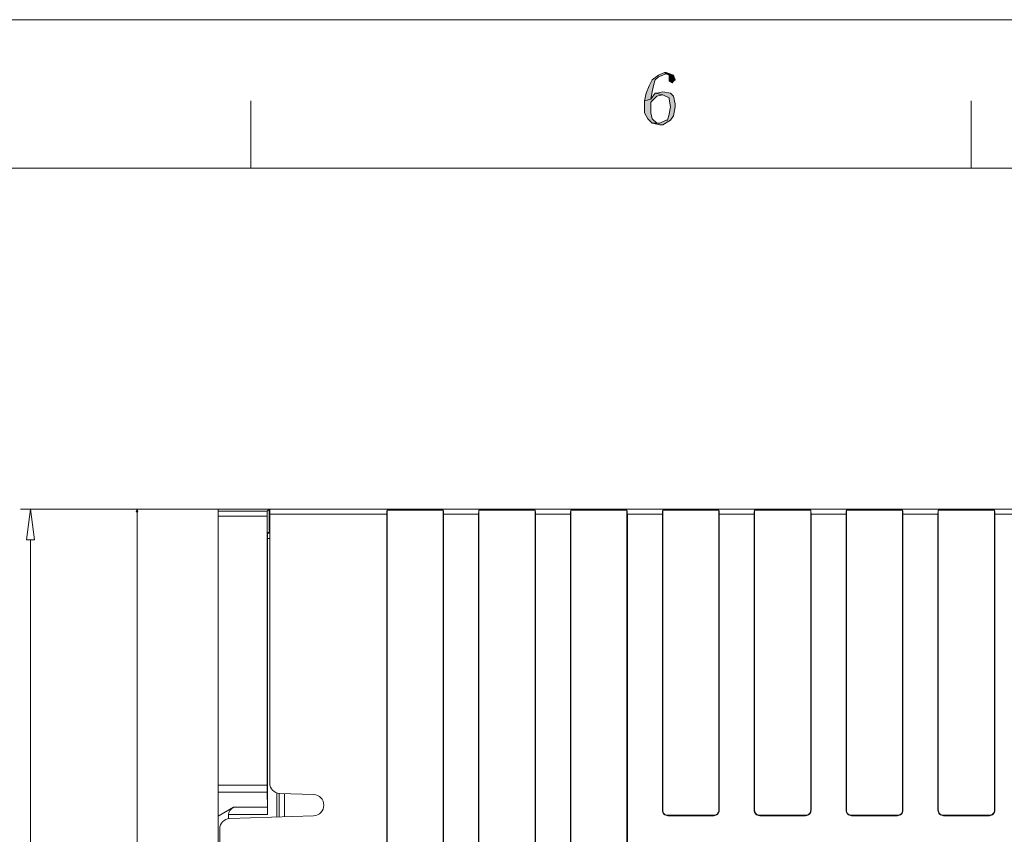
# Model space of a CAD drawing. Header units: millimetres. Extents: x -296 to 295, y -209 to 209.
# Tile 73 of 144: x -170 to -73, y 129 to 209. Entities that reach past the tile are written whole.
import ezdxf

# ---------------------------------------------------------------- set-up
doc = ezdxf.new("R2010")
doc.units = ezdxf.units.MM
doc.header["$MEASUREMENT"] = 0
doc.layers.add('layer 1', color=7, linetype='Continuous')

msp = doc.modelspace()

# ---------------------------------------------------------------- hatches: boundary and pattern name
at = {"layer": 'layer 1'}
h = msp.add_hatch(color=1, dxfattribs=at)
edge = h.paths.add_edge_path()
edge.add_spline(control_points=[(-106.6041, 204.1168), (-106.6041, 204.1168), (-107.2022, 203.8234), (-107.2022, 203.8234), (-107.2022, 203.8234), (-107.8004, 203.3833), (-107.8004, 203.3833), (-107.8004, 203.3833), (-108.0994, 202.7965), (-108.0994, 202.7965), (-108.0994, 202.7965), (-108.3985, 202.0631), (-108.3985, 202.0631), (-108.3985, 202.0631), (-108.548, 201.3296), (-108.548, 201.3296), (-108.548, 201.3296), (-107.9499, 201.4763), (-107.9499, 201.4763), (-107.9499, 201.4763), (-107.8004, 202.2098), (-107.8004, 202.2098), (-107.8004, 202.2098), (-107.6508, 202.9432), (-107.6508, 202.9432), (-107.6508, 202.9432), (-107.5013, 203.3833), (-107.5013, 203.3833), (-107.5013, 203.3833), (-107.2022, 203.6767), (-107.2022, 203.6767), (-107.2022, 203.6767), (-106.4546, 203.9701), (-106.4546, 203.9701), (-106.4546, 203.9701), (-106.6041, 204.1168), (-106.6041, 204.1168)], knot_values=[0, 0, 0, 0, 0.0833333, 0.0833333, 0.0833333, 0.1666667, 0.1666667, 0.1666667, 0.25, 0.25, 0.25, 0.3333333, 0.3333333, 0.3333333, 0.4166667, 0.4166667, 0.4166667, 0.5, 0.5, 0.5, 0.5833333, 0.5833333, 0.5833333, 0.6666667, 0.6666667, 0.6666667, 0.75, 0.75, 0.75, 0.8333333, 0.8333333, 0.8333333, 0.9166667, 0.9166667, 0.9166667, 1, 1, 1, 1], degree=3, periodic=1)
h = msp.add_hatch(color=1, dxfattribs=at)
edge = h.paths.add_edge_path()
edge.add_spline(control_points=[(-106.4546, 204.1168), (-106.4546, 204.1168), (-106.6041, 204.1168), (-106.6041, 204.1168), (-106.6041, 204.1168), (-106.4546, 203.9701), (-106.4546, 203.9701), (-106.4546, 203.9701), (-106.1555, 203.8234), (-106.1555, 203.8234), (-106.1555, 203.8234), (-106.1555, 203.6767), (-106.1555, 203.6767), (-106.1555, 203.6767), (-106.1555, 203.53), (-106.1555, 203.53), (-106.1555, 203.53), (-106.1555, 203.3833), (-106.1555, 203.3833), (-106.1555, 203.3833), (-106.1555, 203.2366), (-106.1555, 203.2366), (-106.1555, 203.2366), (-105.8564, 203.0899), (-105.8564, 203.0899), (-105.8564, 203.0899), (-105.7069, 203.2366), (-105.7069, 203.2366), (-105.7069, 203.2366), (-105.5573, 203.3833), (-105.5573, 203.3833), (-105.5573, 203.3833), (-105.7069, 203.8234), (-105.7069, 203.8234), (-105.7069, 203.8234), (-105.7069, 203.8234), (-105.7069, 203.8234), (-105.7069, 203.8234), (-106.4546, 204.1168), (-106.4546, 204.1168)], knot_values=[0, 0, 0, 0, 0.0769231, 0.0769231, 0.0769231, 0.1538462, 0.1538462, 0.1538462, 0.2307692, 0.2307692, 0.2307692, 0.3076923, 0.3076923, 0.3076923, 0.3846154, 0.3846154, 0.3846154, 0.4615385, 0.4615385, 0.4615385, 0.5384615, 0.5384615, 0.5384615, 0.6153846, 0.6153846, 0.6153846, 0.6923077, 0.6923077, 0.6923077, 0.7692308, 0.7692308, 0.7692308, 0.8461538, 0.8461538, 0.8461538, 0.9230769, 0.9230769, 0.9230769, 1, 1, 1, 1], degree=3, periodic=1)
h = msp.add_hatch(color=1, dxfattribs=at)
edge = h.paths.add_edge_path()
edge.add_spline(control_points=[(-107.5013, 202.0631), (-107.5013, 202.0631), (-107.9499, 201.4763), (-107.9499, 201.4763), (-107.9499, 201.4763), (-108.548, 201.3296), (-108.548, 201.3296), (-108.548, 201.3296), (-108.548, 200.8895), (-108.548, 200.8895), (-108.548, 200.8895), (-108.548, 200.1561), (-108.548, 200.1561), (-108.548, 200.1561), (-108.249, 199.5693), (-108.249, 199.5693), (-108.249, 199.5693), (-107.8004, 199.1292), (-107.8004, 199.1292), (-107.8004, 199.1292), (-107.0527, 199.1292), (-107.0527, 199.1292), (-107.0527, 199.1292), (-107.3518, 199.1292), (-107.3518, 199.1292), (-107.3518, 199.1292), (-107.8004, 199.5693), (-107.8004, 199.5693), (-107.8004, 199.5693), (-107.9499, 200.1561), (-107.9499, 200.1561), (-107.9499, 200.1561), (-107.9499, 201.0362), (-107.9499, 201.0362), (-107.9499, 201.0362), (-107.9499, 201.1829), (-107.9499, 201.1829), (-107.9499, 201.1829), (-107.3518, 201.7697), (-107.3518, 201.7697), (-107.3518, 201.7697), (-106.7536, 201.9164), (-106.7536, 201.9164), (-106.7536, 201.9164), (-107.5013, 202.0631), (-107.5013, 202.0631)], knot_values=[0, 0, 0, 0, 0.0666667, 0.0666667, 0.0666667, 0.1333333, 0.1333333, 0.1333333, 0.2, 0.2, 0.2, 0.2666667, 0.2666667, 0.2666667, 0.3333333, 0.3333333, 0.3333333, 0.4, 0.4, 0.4, 0.4666667, 0.4666667, 0.4666667, 0.5333333, 0.5333333, 0.5333333, 0.6, 0.6, 0.6, 0.6666667, 0.6666667, 0.6666667, 0.7333333, 0.7333333, 0.7333333, 0.8, 0.8, 0.8, 0.8666667, 0.8666667, 0.8666667, 0.9333333, 0.9333333, 0.9333333, 1, 1, 1, 1], degree=3, periodic=1)
h = msp.add_hatch(color=1, dxfattribs=at)
edge = h.paths.add_edge_path()
edge.add_spline(control_points=[(-106.7536, 202.2098), (-106.7536, 202.2098), (-107.3518, 202.0631), (-107.3518, 202.0631), (-107.3518, 202.0631), (-107.5013, 202.0631), (-107.5013, 202.0631), (-107.5013, 202.0631), (-106.7536, 201.9164), (-106.7536, 201.9164), (-106.7536, 201.9164), (-106.1555, 201.623), (-106.1555, 201.623), (-106.1555, 201.623), (-106.1555, 201.4763), (-106.1555, 201.4763), (-106.1555, 201.4763), (-106.006, 200.7428), (-106.006, 200.7428), (-106.006, 200.7428), (-106.1555, 200.0094), (-106.1555, 200.0094), (-106.1555, 200.0094), (-106.305, 199.4226), (-106.305, 199.4226), (-106.305, 199.4226), (-106.4546, 199.4226), (-106.4546, 199.4226), (-106.4546, 199.4226), (-107.0527, 199.1292), (-107.0527, 199.1292), (-107.0527, 199.1292), (-107.8004, 199.1292), (-107.8004, 199.1292), (-107.8004, 199.1292), (-107.0527, 198.9825), (-107.0527, 198.9825), (-107.0527, 198.9825), (-106.7536, 198.9825), (-106.7536, 198.9825), (-106.7536, 198.9825), (-106.006, 199.4226), (-106.006, 199.4226), (-106.006, 199.4226), (-105.7069, 199.8627), (-105.7069, 199.8627), (-105.7069, 199.8627), (-105.5573, 200.7428), (-105.5573, 200.7428), (-105.5573, 200.7428), (-105.5573, 201.0362), (-105.5573, 201.0362), (-105.5573, 201.0362), (-105.7069, 201.7697), (-105.7069, 201.7697), (-105.7069, 201.7697), (-106.006, 202.0631), (-106.006, 202.0631), (-106.006, 202.0631), (-106.7536, 202.2098), (-106.7536, 202.2098)], knot_values=[0, 0, 0, 0, 0.05, 0.05, 0.05, 0.1, 0.1, 0.1, 0.15, 0.15, 0.15, 0.2, 0.2, 0.2, 0.25, 0.25, 0.25, 0.3, 0.3, 0.3, 0.35, 0.35, 0.35, 0.4, 0.4, 0.4, 0.45, 0.45, 0.45, 0.5, 0.5, 0.5, 0.55, 0.55, 0.55, 0.6, 0.6, 0.6, 0.65, 0.65, 0.65, 0.7, 0.7, 0.7, 0.75, 0.75, 0.75, 0.8, 0.8, 0.8, 0.85, 0.85, 0.85, 0.9, 0.9, 0.9, 0.95, 0.95, 0.95, 1, 1, 1, 1], degree=3, periodic=1)
h = msp.add_hatch(color=18, dxfattribs=at)
edge = h.paths.add_edge_path()
edge.add_spline(control_points=[(-158.2046, 161.0547), (-158.2046, 161.0547), (-158.2761, 161.3214), (-158.2761, 161.3214), (-158.2761, 161.3214), (-158.3475, 161.0547), (-158.3475, 161.0547), (-158.3475, 161.0547), (-158.2046, 161.0547), (-158.2046, 161.0547)], knot_values=[0, 0, 0, 0, 0.3333333, 0.3333333, 0.3333333, 0.6666667, 0.6666667, 0.6666667, 1, 1, 1, 1], degree=3, periodic=1)

# ---------------------------------------------------------------- linework, layer by layer
at = {"layer": 'layer 1', "color": 1, "lineweight": 0}
msp.add_open_spline([(295.3283, 209.2747), (295.3283, 209.2747), (295.3283, -208.9236), (295.3283, -208.9236), (295.3283, -208.9236), (-296.1944, -208.9236), (-296.1944, -208.9236), (-296.1944, -208.9236), (-296.1944, 209.2747), (-296.1944, 209.2747), (-296.1944, 209.2747), (295.3283, 209.2747), (295.3283, 209.2747)], degree=3, knots=[0, 0, 0, 0, 0.25, 0.25, 0.25, 0.5, 0.5, 0.5, 0.75, 0.75, 0.75, 1, 1, 1, 1], dxfattribs=at)
at = {"layer": 'layer 1', "lineweight": 0}
for points, knots in [([(-106.6041, 204.1168), (-106.6041, 204.1168), (-107.2022, 203.8234), (-107.2022, 203.8234), (-107.2022, 203.8234), (-107.8004, 203.3833), (-107.8004, 203.3833), (-107.8004, 203.3833), (-108.0994, 202.7965), (-108.0994, 202.7965), (-108.0994, 202.7965), (-108.3985, 202.0631), (-108.3985, 202.0631), (-108.3985, 202.0631), (-108.548, 201.3296), (-108.548, 201.3296), (-108.548, 201.3296), (-107.9499, 201.4763), (-107.9499, 201.4763), (-107.9499, 201.4763), (-107.8004, 202.2098), (-107.8004, 202.2098), (-107.8004, 202.2098), (-107.6508, 202.9432), (-107.6508, 202.9432), (-107.6508, 202.9432), (-107.5013, 203.3833), (-107.5013, 203.3833), (-107.5013, 203.3833), (-107.2022, 203.6767), (-107.2022, 203.6767), (-107.2022, 203.6767), (-106.4546, 203.9701), (-106.4546, 203.9701), (-106.4546, 203.9701), (-106.6041, 204.1168), (-106.6041, 204.1168)], [0, 0, 0, 0, 0.0833333, 0.0833333, 0.0833333, 0.1666667, 0.1666667, 0.1666667, 0.25, 0.25, 0.25, 0.3333333, 0.3333333, 0.3333333, 0.4166667, 0.4166667, 0.4166667, 0.5, 0.5, 0.5, 0.5833333, 0.5833333, 0.5833333, 0.6666667, 0.6666667, 0.6666667, 0.75, 0.75, 0.75, 0.8333333, 0.8333333, 0.8333333, 0.9166667, 0.9166667, 0.9166667, 1, 1, 1, 1]), ([(-106.4546, 204.1168), (-106.4546, 204.1168), (-106.6041, 204.1168), (-106.6041, 204.1168), (-106.6041, 204.1168), (-106.4546, 203.9701), (-106.4546, 203.9701), (-106.4546, 203.9701), (-106.1555, 203.8234), (-106.1555, 203.8234), (-106.1555, 203.8234), (-106.1555, 203.6767), (-106.1555, 203.6767), (-106.1555, 203.6767), (-106.1555, 203.53), (-106.1555, 203.53), (-106.1555, 203.53), (-106.1555, 203.3833), (-106.1555, 203.3833), (-106.1555, 203.3833), (-106.1555, 203.2366), (-106.1555, 203.2366), (-106.1555, 203.2366), (-105.8564, 203.0899), (-105.8564, 203.0899), (-105.8564, 203.0899), (-105.7069, 203.2366), (-105.7069, 203.2366), (-105.7069, 203.2366), (-105.5573, 203.3833), (-105.5573, 203.3833), (-105.5573, 203.3833), (-105.7069, 203.8234), (-105.7069, 203.8234), (-105.7069, 203.8234), (-105.7069, 203.8234), (-105.7069, 203.8234), (-105.7069, 203.8234), (-106.4546, 204.1168), (-106.4546, 204.1168)], [0, 0, 0, 0, 0.0769231, 0.0769231, 0.0769231, 0.1538462, 0.1538462, 0.1538462, 0.2307692, 0.2307692, 0.2307692, 0.3076923, 0.3076923, 0.3076923, 0.3846154, 0.3846154, 0.3846154, 0.4615385, 0.4615385, 0.4615385, 0.5384615, 0.5384615, 0.5384615, 0.6153846, 0.6153846, 0.6153846, 0.6923077, 0.6923077, 0.6923077, 0.7692308, 0.7692308, 0.7692308, 0.8461538, 0.8461538, 0.8461538, 0.9230769, 0.9230769, 0.9230769, 1, 1, 1, 1]), ([(-107.5013, 202.0631), (-107.5013, 202.0631), (-107.9499, 201.4763), (-107.9499, 201.4763), (-107.9499, 201.4763), (-108.548, 201.3296), (-108.548, 201.3296), (-108.548, 201.3296), (-108.548, 200.8895), (-108.548, 200.8895), (-108.548, 200.8895), (-108.548, 200.1561), (-108.548, 200.1561), (-108.548, 200.1561), (-108.249, 199.5693), (-108.249, 199.5693), (-108.249, 199.5693), (-107.8004, 199.1292), (-107.8004, 199.1292), (-107.8004, 199.1292), (-107.0527, 199.1292), (-107.0527, 199.1292), (-107.0527, 199.1292), (-107.3518, 199.1292), (-107.3518, 199.1292), (-107.3518, 199.1292), (-107.8004, 199.5693), (-107.8004, 199.5693), (-107.8004, 199.5693), (-107.9499, 200.1561), (-107.9499, 200.1561), (-107.9499, 200.1561), (-107.9499, 201.0362), (-107.9499, 201.0362), (-107.9499, 201.0362), (-107.9499, 201.1829), (-107.9499, 201.1829), (-107.9499, 201.1829), (-107.3518, 201.7697), (-107.3518, 201.7697), (-107.3518, 201.7697), (-106.7536, 201.9164), (-106.7536, 201.9164), (-106.7536, 201.9164), (-107.5013, 202.0631), (-107.5013, 202.0631)], [0, 0, 0, 0, 0.0666667, 0.0666667, 0.0666667, 0.1333333, 0.1333333, 0.1333333, 0.2, 0.2, 0.2, 0.2666667, 0.2666667, 0.2666667, 0.3333333, 0.3333333, 0.3333333, 0.4, 0.4, 0.4, 0.4666667, 0.4666667, 0.4666667, 0.5333333, 0.5333333, 0.5333333, 0.6, 0.6, 0.6, 0.6666667, 0.6666667, 0.6666667, 0.7333333, 0.7333333, 0.7333333, 0.8, 0.8, 0.8, 0.8666667, 0.8666667, 0.8666667, 0.9333333, 0.9333333, 0.9333333, 1, 1, 1, 1]), ([(-106.7536, 202.2098), (-106.7536, 202.2098), (-107.3518, 202.0631), (-107.3518, 202.0631), (-107.3518, 202.0631), (-107.5013, 202.0631), (-107.5013, 202.0631), (-107.5013, 202.0631), (-106.7536, 201.9164), (-106.7536, 201.9164), (-106.7536, 201.9164), (-106.1555, 201.623), (-106.1555, 201.623), (-106.1555, 201.623), (-106.1555, 201.4763), (-106.1555, 201.4763), (-106.1555, 201.4763), (-106.006, 200.7428), (-106.006, 200.7428), (-106.006, 200.7428), (-106.1555, 200.0094), (-106.1555, 200.0094), (-106.1555, 200.0094), (-106.305, 199.4226), (-106.305, 199.4226), (-106.305, 199.4226), (-106.4546, 199.4226), (-106.4546, 199.4226), (-106.4546, 199.4226), (-107.0527, 199.1292), (-107.0527, 199.1292), (-107.0527, 199.1292), (-107.8004, 199.1292), (-107.8004, 199.1292), (-107.8004, 199.1292), (-107.0527, 198.9825), (-107.0527, 198.9825), (-107.0527, 198.9825), (-106.7536, 198.9825), (-106.7536, 198.9825), (-106.7536, 198.9825), (-106.006, 199.4226), (-106.006, 199.4226), (-106.006, 199.4226), (-105.7069, 199.8627), (-105.7069, 199.8627), (-105.7069, 199.8627), (-105.5573, 200.7428), (-105.5573, 200.7428), (-105.5573, 200.7428), (-105.5573, 201.0362), (-105.5573, 201.0362), (-105.5573, 201.0362), (-105.7069, 201.7697), (-105.7069, 201.7697), (-105.7069, 201.7697), (-106.006, 202.0631), (-106.006, 202.0631), (-106.006, 202.0631), (-106.7536, 202.2098), (-106.7536, 202.2098)], [0, 0, 0, 0, 0.05, 0.05, 0.05, 0.1, 0.1, 0.1, 0.15, 0.15, 0.15, 0.2, 0.2, 0.2, 0.25, 0.25, 0.25, 0.3, 0.3, 0.3, 0.35, 0.35, 0.35, 0.4, 0.4, 0.4, 0.45, 0.45, 0.45, 0.5, 0.5, 0.5, 0.55, 0.55, 0.55, 0.6, 0.6, 0.6, 0.65, 0.65, 0.65, 0.7, 0.7, 0.7, 0.75, 0.75, 0.75, 0.8, 0.8, 0.8, 0.85, 0.85, 0.85, 0.9, 0.9, 0.9, 0.95, 0.95, 0.95, 1, 1, 1, 1]), ([(-158.2046, 161.0547), (-158.2046, 161.0547), (-158.2761, 161.3214), (-158.2761, 161.3214), (-158.2761, 161.3214), (-158.3475, 161.0547), (-158.3475, 161.0547), (-158.3475, 161.0547), (-158.2046, 161.0547), (-158.2046, 161.0547)], [0, 0, 0, 0, 0.3333333, 0.3333333, 0.3333333, 0.6666667, 0.6666667, 0.6666667, 1, 1, 1, 1])]:
    msp.add_open_spline(points, degree=3, knots=knots, dxfattribs=at)
at = {"layer": 'layer 1', "color": 1, "lineweight": 0}
for points in [[(-147.1256, 201.3296), (-147.1256, 201.3296), (-147.1256, 194.7284), (-147.1256, 194.7284)], [(-76.5488, 201.3296), (-76.5488, 201.3296), (-76.5488, 194.7284), (-76.5488, 194.7284)]]:
    msp.add_open_spline(points, degree=3, dxfattribs=at)
at = {"layer": 'layer 1', "color": 5, "lineweight": 0}
msp.add_open_spline([(-281.2487, 194.7284), (-281.2487, 194.7284), (-281.2487, -197.0649), (-281.2487, -197.0649), (-281.2487, -197.0649), (283.3586, -197.0649), (283.3586, -197.0649)], degree=3, knots=[0, 0, 0, 0, 0.5, 0.5, 0.5, 1, 1, 1, 1], dxfattribs=at)
msp.add_open_spline([(283.3586, 194.7284), (283.3586, 194.7284), (-281.2487, 194.7284), (-281.2487, 194.7284)], degree=3, dxfattribs=at)
at = {"layer": 'layer 1', "lineweight": 0}
for points in [[(-145.2781, 161.3214), (-145.2781, 161.3214), (-169.7083, 161.3214), (-169.7083, 161.3214)], [(-145.3281, 161.3214), (-145.3281, 161.3214), (-160.7761, 161.3214), (-160.7761, 161.3214)], [(-158.2761, -8.6473), (-158.2761, -8.6473), (-158.2761, 161.3214), (-158.2761, 161.3214)], [(-168.7083, 158.3214), (-168.7083, 158.3214), (-168.7083, -19.6786), (-168.7083, -19.6786)]]:
    msp.add_open_spline(points, degree=3, dxfattribs=at)
at = {"layer": 'layer 1', "lineweight": 9}
for points in [[(-168.3083, 158.3214), (-168.3083, 158.3214), (-169.1083, 158.3214), (-169.1083, 158.3214), (-169.1083, 158.3214), (-168.7083, 161.3214), (-168.7083, 161.3214)], [(-140.9775, 131.2865), (-140.42, 131.3059), (-139.9781, 131.7635), (-139.9781, 132.3213), (-139.9781, 132.8792), (-140.42, 133.3368), (-140.9775, 133.3563)], [(-106.8134, 131.8214), (-106.8134, 131.6794), (-106.757, 131.5432), (-106.6566, 131.4429), (-106.5562, 131.3425), (-106.4201, 131.2861), (-106.2781, 131.2861)], [(-106.7781, 131.8214), (-106.7781, 131.6887), (-106.7254, 131.5616), (-106.6317, 131.4678), (-106.5379, 131.374), (-106.4107, 131.3214), (-106.2781, 131.3214)], [(-101.7781, 131.2861), (-101.6362, 131.2861), (-101.5, 131.3425), (-101.3996, 131.4429), (-101.2993, 131.5432), (-101.2429, 131.6794), (-101.2429, 131.8214)], [(-101.7781, 131.3214), (-101.6455, 131.3214), (-101.5183, 131.374), (-101.4246, 131.4678), (-101.3308, 131.5616), (-101.2781, 131.6887), (-101.2781, 131.8214)], [(-97.8134, 131.8214), (-97.8134, 131.6794), (-97.757, 131.5432), (-97.6566, 131.4429), (-97.5562, 131.3425), (-97.4201, 131.2861), (-97.2781, 131.2861)], [(-97.7781, 131.8214), (-97.7781, 131.6887), (-97.7254, 131.5616), (-97.6317, 131.4678), (-97.5379, 131.374), (-97.4107, 131.3214), (-97.2781, 131.3214)], [(-92.7781, 131.2861), (-92.6362, 131.2861), (-92.5, 131.3425), (-92.3996, 131.4429), (-92.2993, 131.5432), (-92.2429, 131.6794), (-92.2429, 131.8214)], [(-92.7781, 131.3214), (-92.6455, 131.3214), (-92.5183, 131.374), (-92.4246, 131.4678), (-92.3308, 131.5616), (-92.2781, 131.6887), (-92.2781, 131.8214)], [(-88.8134, 131.8214), (-88.8134, 131.6794), (-88.757, 131.5432), (-88.6566, 131.4429), (-88.5562, 131.3425), (-88.4201, 131.2861), (-88.2781, 131.2861)], [(-88.7781, 131.8214), (-88.7781, 131.6887), (-88.7254, 131.5616), (-88.6317, 131.4678), (-88.5379, 131.374), (-88.4107, 131.3214), (-88.2781, 131.3214)], [(-83.7781, 131.2861), (-83.6362, 131.2861), (-83.5, 131.3425), (-83.3996, 131.4429), (-83.2993, 131.5432), (-83.2429, 131.6794), (-83.2429, 131.8214)], [(-83.7781, 131.3214), (-83.6455, 131.3214), (-83.5183, 131.374), (-83.4246, 131.4678), (-83.3308, 131.5616), (-83.2781, 131.6887), (-83.2781, 131.8214)], [(-79.8134, 131.8214), (-79.8134, 131.6794), (-79.757, 131.5432), (-79.6566, 131.4429), (-79.5562, 131.3425), (-79.4201, 131.2861), (-79.2781, 131.2861)], [(-79.7781, 131.8214), (-79.7781, 131.6887), (-79.7254, 131.5616), (-79.6317, 131.4678), (-79.5379, 131.374), (-79.4107, 131.3214), (-79.2781, 131.3214)], [(-74.7781, 131.2861), (-74.6362, 131.2861), (-74.5, 131.3425), (-74.3996, 131.4429), (-74.2993, 131.5432), (-74.2429, 131.6794), (-74.2429, 131.8214)], [(-74.7781, 131.3214), (-74.6455, 131.3214), (-74.5183, 131.374), (-74.4246, 131.4678), (-74.3308, 131.5616), (-74.2781, 131.6887), (-74.2781, 131.8214)]]:
    msp.add_open_spline(points, degree=3, knots=[0, 0, 0, 0, 0.5, 0.5, 0.5, 1, 1, 1, 1], dxfattribs=at)
for points in [[(-168.7083, 161.3214), (-168.7083, 161.3214), (-168.3083, 158.3214), (-168.3083, 158.3214)], [(-150.3281, 161.3198), (-150.3281, 161.3198), (-145.3281, 161.3214), (-145.3281, 161.3214)], [(-150.3281, -8.5763), (-150.3281, -8.5763), (-150.3281, 161.3198), (-150.3281, 161.3198)], [(-150.3281, 161.1292), (-150.3281, 161.1292), (-145.5203, 161.1292), (-145.5203, 161.1292)], [(-145.5203, 161.1292), (-145.525, 161.1244), (-145.5289, 160.902), (-145.5289, 160.6293)], [(-145.5203, 161.1292), (-145.5203, 161.1292), (-145.3281, 161.3214), (-145.3281, 161.3214)], [(-145.3281, 161.3214), (-145.3281, 161.3214), (-145.3281, 159.2116), (-145.3281, 159.2116)], [(-145.3281, 161.3214), (-145.3281, 161.3214), (-1.8339, 161.3214), (-1.8339, 161.3214)], [(-145.2781, 134.4721), (-145.2781, 134.4721), (-145.2781, 161.3214), (-145.2781, 161.3214)], [(-133.7781, 161.2214), (-133.8003, 161.1269), (-133.8134, 160.9787), (-133.8134, 160.8214)], [(-133.7781, 1.4214), (-133.7781, 1.4214), (-133.7781, 161.2214), (-133.7781, 161.2214)], [(-133.7781, 161.2214), (-133.7781, 161.2214), (-128.2781, 161.2214), (-128.2781, 161.2214)], [(-128.2781, 161.2214), (-128.2781, 161.2214), (-128.2781, 1.4214), (-128.2781, 1.4214)], [(-128.2429, 160.8214), (-128.2429, 160.9787), (-128.2559, 161.1269), (-128.2781, 161.2214)], [(-124.7781, 161.2214), (-124.8003, 161.1269), (-124.8134, 160.9787), (-124.8134, 160.8214)], [(-124.7781, 1.4214), (-124.7781, 1.4214), (-124.7781, 161.2214), (-124.7781, 161.2214)], [(-124.7781, 161.2214), (-124.7781, 161.2214), (-119.2781, 161.2214), (-119.2781, 161.2214)], [(-119.2781, 161.2214), (-119.2781, 161.2214), (-119.2781, 1.4214), (-119.2781, 1.4214)], [(-119.2429, 160.8214), (-119.2429, 160.9787), (-119.2559, 161.1269), (-119.2781, 161.2214)], [(-115.7781, 161.2214), (-115.8003, 161.1269), (-115.8134, 160.9787), (-115.8134, 160.8214)], [(-115.7781, 1.4214), (-115.7781, 1.4214), (-115.7781, 161.2214), (-115.7781, 161.2214)], [(-115.7781, 161.2214), (-115.7781, 161.2214), (-110.2781, 161.2214), (-110.2781, 161.2214)], [(-110.2781, 161.2214), (-110.2781, 161.2214), (-110.2781, 128.2935), (-110.2781, 128.2935)], [(-110.2429, 160.8214), (-110.2429, 160.9787), (-110.2559, 161.1269), (-110.2781, 161.2214)], [(-106.7781, 161.2214), (-106.8003, 161.1269), (-106.8134, 160.9787), (-106.8134, 160.8214)], [(-106.7781, 131.8214), (-106.7781, 131.8214), (-106.7781, 161.2214), (-106.7781, 161.2214)], [(-106.7781, 161.2214), (-106.7781, 161.2214), (-101.2781, 161.2214), (-101.2781, 161.2214)], [(-101.2781, 161.2214), (-101.2781, 161.2214), (-101.2781, 131.8214), (-101.2781, 131.8214)], [(-101.2429, 160.8214), (-101.2429, 160.9787), (-101.2559, 161.1269), (-101.2781, 161.2214)], [(-97.7781, 161.2214), (-97.8003, 161.1269), (-97.8134, 160.9787), (-97.8134, 160.8214)], [(-97.7781, 131.8214), (-97.7781, 131.8214), (-97.7781, 161.2214), (-97.7781, 161.2214)], [(-97.7781, 161.2214), (-97.7781, 161.2214), (-92.2781, 161.2214), (-92.2781, 161.2214)], [(-92.2781, 161.2214), (-92.2781, 161.2214), (-92.2781, 131.8214), (-92.2781, 131.8214)], [(-92.2429, 160.8214), (-92.2429, 160.9787), (-92.2559, 161.1269), (-92.2781, 161.2214)], [(-88.7781, 161.2214), (-88.8003, 161.1269), (-88.8134, 160.9787), (-88.8134, 160.8214)], [(-88.7781, 131.8214), (-88.7781, 131.8214), (-88.7781, 161.2214), (-88.7781, 161.2214)], [(-88.7781, 161.2214), (-88.7781, 161.2214), (-83.2781, 161.2214), (-83.2781, 161.2214)], [(-83.2781, 161.2214), (-83.2781, 161.2214), (-83.2781, 131.8214), (-83.2781, 131.8214)], [(-83.2429, 160.8214), (-83.2429, 160.9787), (-83.2559, 161.1269), (-83.2781, 161.2214)], [(-79.7781, 161.2214), (-79.8003, 161.1269), (-79.8134, 160.9787), (-79.8134, 160.8214)], [(-79.7781, 131.8214), (-79.7781, 131.8214), (-79.7781, 161.2214), (-79.7781, 161.2214)], [(-79.7781, 161.2214), (-79.7781, 161.2214), (-74.2781, 161.2214), (-74.2781, 161.2214)], [(-74.2781, 161.2214), (-74.2781, 161.2214), (-74.2781, 131.8214), (-74.2781, 131.8214)], [(-74.2429, 160.8214), (-74.2429, 160.9787), (-74.2559, 161.1269), (-74.2781, 161.2214)], [(-145.5289, 160.6293), (-145.5289, 160.6293), (-150.3281, 160.6293), (-150.3281, 160.6293)], [(-145.5289, 134.2856), (-145.5289, 134.2856), (-145.5289, 160.6293), (-145.5289, 160.6293)], [(-145.2781, 160.8214), (-145.2781, 160.8214), (-133.8134, 160.8214), (-133.8134, 160.8214)], [(-133.8134, 160.8214), (-133.8134, 160.8214), (-133.8134, 1.8214), (-133.8134, 1.8214)], [(-128.2429, 160.8214), (-128.2429, 160.8214), (-128.2429, 1.8214), (-128.2429, 1.8214)], [(-128.2429, 160.8214), (-128.2429, 160.8214), (-124.8134, 160.8214), (-124.8134, 160.8214)], [(-124.8134, 160.8214), (-124.8134, 160.8214), (-124.8134, 1.8214), (-124.8134, 1.8214)], [(-119.2429, 160.8214), (-119.2429, 160.8214), (-119.2429, 1.8214), (-119.2429, 1.8214)], [(-119.2429, 160.8214), (-119.2429, 160.8214), (-115.8134, 160.8214), (-115.8134, 160.8214)], [(-115.8134, 160.8214), (-115.8134, 160.8214), (-115.8134, 1.8214), (-115.8134, 1.8214)], [(-110.2429, 160.8214), (-110.2429, 160.8214), (-110.2429, 128.2935), (-110.2429, 128.2935)], [(-110.2429, 160.8214), (-110.2429, 160.8214), (-106.8134, 160.8214), (-106.8134, 160.8214)], [(-106.8134, 160.8214), (-106.8134, 160.8214), (-106.8134, 131.8214), (-106.8134, 131.8214)], [(-101.2429, 160.8214), (-101.2429, 160.8214), (-101.2429, 131.8214), (-101.2429, 131.8214)], [(-101.2429, 160.8214), (-101.2429, 160.8214), (-97.8134, 160.8214), (-97.8134, 160.8214)], [(-97.8134, 160.8214), (-97.8134, 160.8214), (-97.8134, 131.8214), (-97.8134, 131.8214)], [(-92.2429, 160.8214), (-92.2429, 160.8214), (-92.2429, 131.8214), (-92.2429, 131.8214)], [(-92.2429, 160.8214), (-92.2429, 160.8214), (-88.8134, 160.8214), (-88.8134, 160.8214)], [(-88.8134, 160.8214), (-88.8134, 160.8214), (-88.8134, 131.8214), (-88.8134, 131.8214)], [(-83.2429, 160.8214), (-83.2429, 160.8214), (-83.2429, 131.8214), (-83.2429, 131.8214)], [(-83.2429, 160.8214), (-83.2429, 160.8214), (-79.8134, 160.8214), (-79.8134, 160.8214)], [(-79.8134, 160.8214), (-79.8134, 160.8214), (-79.8134, 131.8214), (-79.8134, 131.8214)], [(-74.2429, 160.8214), (-74.2429, 160.8214), (-74.2429, 131.8214), (-74.2429, 131.8214)], [(-74.2429, 160.8214), (-74.2429, 160.8214), (-70.8134, 160.8214), (-70.8134, 160.8214)], [(-145.4845, 158.9518), (-145.4845, 158.9518), (-145.2781, 159.1578), (-145.2781, 159.1578)], [(-145.3281, 159.8144), (-145.3281, 159.8144), (-145.2781, 159.8137), (-145.2781, 159.8137)], [(-145.3281, 159.3129), (-145.3281, 159.3129), (-145.2781, 159.3128), (-145.2781, 159.3128)], [(-145.2781, 159.2115), (-145.2781, 159.2115), (-145.3281, 159.2106), (-145.3281, 159.2106)], [(-145.493, 158.5016), (-145.493, 158.5016), (-145.4931, 158.4519), (-145.4931, 158.4519)], [(-145.4931, 158.4519), (-145.4931, 158.4519), (-145.4931, 131.4071), (-145.4931, 131.4071)], [(-145.2781, 158.4511), (-145.2781, 158.4511), (-145.4931, 158.4511), (-145.4931, 158.4511)], [(-145.4845, 158.9518), (-145.4889, 158.9474), (-145.4926, 158.7539), (-145.493, 158.5016)], [(-145.4845, 158.9518), (-145.4845, 158.9518), (-145.2781, 158.9514), (-145.2781, 158.9514)], [(-150.3281, 134.2856), (-150.3281, 134.2856), (-145.5289, 134.2856), (-145.5289, 134.2856)], [(-145.5289, 134.2856), (-145.5289, 134.0203), (-145.527, 133.766), (-145.5237, 133.5785)], [(-145.2781, 134.4721), (-145.2781, 133.9334), (-144.8514, 133.4915), (-144.313, 133.4727)], [(-145.5237, 133.5785), (-145.5237, 133.5785), (-150.3281, 133.5785), (-150.3281, 133.5785)], [(-145.4982, 132.1142), (-145.4982, 132.1142), (-145.5237, 133.5785), (-145.5237, 133.5785)], [(-144.5781, 131.1607), (-144.5781, 131.1607), (-144.5781, 133.5344), (-144.5781, 133.5344)], [(-144.3521, 131.1686), (-144.3521, 131.1686), (-144.3521, 133.4727), (-144.3521, 133.4727)], [(-144.313, 133.4727), (-144.313, 133.4727), (-140.9775, 133.3563), (-140.9775, 133.3563)], [(-143.8281, 131.1869), (-143.8281, 131.1869), (-143.8281, 133.4558), (-143.8281, 133.4558)], [(-148.8208, 132.1142), (-148.8208, 132.1142), (-150.3281, 131.244), (-150.3281, 131.244)], [(-148.8208, 132.1142), (-149.1456, 131.9267), (-149.3281, 131.6724), (-149.3281, 131.4071)], [(-149.3281, 130.9721), (-149.3281, 130.9721), (-149.3281, 131.4071), (-149.3281, 131.4071)], [(-145.4931, 131.4071), (-145.4931, 131.4071), (-149.3281, 131.4071), (-149.3281, 131.4071)], [(-140.9775, 131.2865), (-140.9775, 131.2865), (-149.213, 130.9989), (-149.213, 130.9989)], [(-148.8208, 132.1142), (-148.8208, 132.1142), (-145.4982, 132.1142), (-145.4982, 132.1142)], [(-145.4931, 131.4071), (-145.4931, 131.6724), (-145.4949, 131.9267), (-145.4982, 132.1142)], [(-106.2781, 131.3214), (-106.2781, 131.3214), (-101.7781, 131.3214), (-101.7781, 131.3214)], [(-106.2781, 131.2861), (-106.2781, 131.2861), (-101.7781, 131.2861), (-101.7781, 131.2861)], [(-97.7781, 131.8214), (-97.7781, 131.8214), (-97.8134, 131.8214), (-97.8134, 131.8214)], [(-97.2781, 131.2861), (-97.2781, 131.2861), (-97.2781, 131.3214), (-97.2781, 131.3214)], [(-97.2781, 131.3214), (-97.2781, 131.3214), (-92.7781, 131.3214), (-92.7781, 131.3214)], [(-97.2781, 131.2861), (-97.2781, 131.2861), (-92.7781, 131.2861), (-92.7781, 131.2861)], [(-92.7781, 131.3214), (-92.7781, 131.3214), (-92.7781, 131.2861), (-92.7781, 131.2861)], [(-92.2429, 131.8214), (-92.2429, 131.8214), (-92.2781, 131.8214), (-92.2781, 131.8214)], [(-88.7781, 131.8214), (-88.7781, 131.8214), (-88.8134, 131.8214), (-88.8134, 131.8214)], [(-88.2781, 131.2861), (-88.2781, 131.2861), (-88.2781, 131.3214), (-88.2781, 131.3214)], [(-88.2781, 131.3214), (-88.2781, 131.3214), (-83.7781, 131.3214), (-83.7781, 131.3214)], [(-88.2781, 131.2861), (-88.2781, 131.2861), (-83.7781, 131.2861), (-83.7781, 131.2861)], [(-79.2781, 131.3214), (-79.2781, 131.3214), (-74.7781, 131.3214), (-74.7781, 131.3214)], [(-79.2781, 131.2861), (-79.2781, 131.2861), (-74.7781, 131.2861), (-74.7781, 131.2861)], [(-149.213, 130.9989), (-149.7514, 130.9801), (-150.1781, 130.5382), (-150.1781, 129.9995)], [(-150.1781, 117.6432), (-150.1781, 117.6432), (-150.1781, 129.9995), (-150.1781, 129.9995)]]:
    msp.add_open_spline(points, degree=3, dxfattribs=at)

doc.saveas('drawing.dxf')
